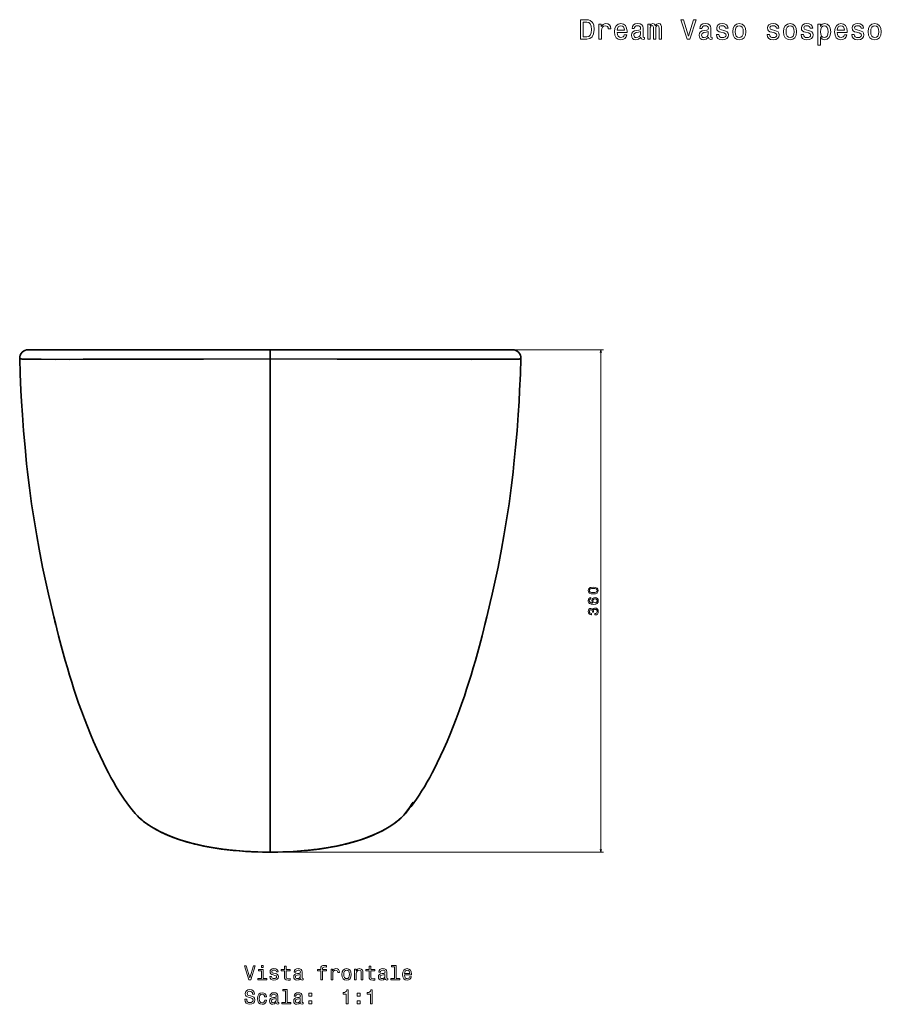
# Model space of a CAD drawing. Extents: x 415 to 1775, y 14 to 1499.
# Tile 3 of 4: x 415 to 1033, y 793 to 1499. Entities that reach past the tile are written whole.
import ezdxf

# ---------------------------------------------------------------- set-up
doc = ezdxf.new("R2010")
doc.units = 0

msp = doc.modelspace()

# ---------------------------------------------------------------- linework, layer by layer
at = {"color": 7, "lineweight": 35, "ltscale": 0.01572}
msp.add_line((420.75, 1262.63), (421.38, 1262.63), dxfattribs=at)
at = {"color": 7, "lineweight": 35}
for p, q in [((420.75, 1262.63), (594.5, 1262.63)), ((421.38, 1262.63), (504.5, 1262.63)), ((453.94, 1262.63), (427.91, 1262.63)), ((594.5, 1262.63), (454.99, 1262.63)), ((454.99, 1262.63), (594.5, 1262.63)), ((534.3, 1262.63), (498.04, 1262.63)), ((514.5, 1262.63), (594.5, 1262.63)), ((594.5, 1262.63), (571.16, 1262.63)), ((594.5, 1262.63), (617.85, 1262.63)), ((594.5, 1262.63), (734.01, 1262.63)), ((768.25, 1262.63), (594.5, 1262.63)), ((734.01, 1262.63), (594.5, 1262.63)), ((674.5, 1262.63), (594.5, 1262.63)), ((767.62, 1262.63), (684.5, 1262.63)), ((734.79, 1262.63), (767.19, 1262.63)), ((594.5, 902.45), (594.5, 1256.06)), ((594.5, 902.45), (594.5, 1256.06))]:
    msp.add_line(p, q, dxfattribs=at)
at = {"color": 7, "lineweight": 35, "ltscale": 0.003574}
msp.add_line((421.29, 1262.63), (421.14, 1262.63), dxfattribs=at)
at = {"color": 7, "lineweight": 35, "ltscale": 0.108002}
msp.add_line((426.6, 1262.63), (422.28, 1262.63), dxfattribs=at)
at = {"color": 7, "lineweight": 35, "ltscale": 0.011942}
msp.add_line((455.49, 1262.63), (455.01, 1262.63), dxfattribs=at)
at = {"color": 7, "lineweight": 35, "ltscale": 0.00066452}
msp.add_line((455.06, 1262.63), (455.04, 1262.63), dxfattribs=at)
at = {"color": 7, "lineweight": 35, "ltscale": 0.080956}
msp.add_line((474.27, 1262.63), (471.03, 1262.63), dxfattribs=at)
at = {"color": 7, "lineweight": 35, "ltscale": 0.124966}
for p, q in [((504.5, 1262.63), (509.5, 1262.63)), ((674.5, 1262.63), (679.5, 1262.63)), ((684.5, 1262.63), (679.5, 1262.63))]:
    msp.add_line(p, q, dxfattribs=at)
at = {"color": 7, "lineweight": 35, "ltscale": 0.124965}
msp.add_line((514.5, 1262.63), (509.5, 1262.63), dxfattribs=at)
at = {"color": 7, "lineweight": 35, "ltscale": 0.335799}
msp.add_line((553.9, 1262.63), (540.47, 1262.63), dxfattribs=at)
at = {"color": 7, "lineweight": 35, "ltscale": 0.164124}
msp.add_line((594.5, 1262.63), (594.5, 1256.06), dxfattribs=at)
msp.add_line((594.5, 1262.63), (594.5, 1256.06), dxfattribs=at)
at = {"color": 7, "lineweight": 35, "ltscale": 0.415776}
msp.add_line((628.39, 1262.63), (645.02, 1262.63), dxfattribs=at)
at = {"color": 7, "lineweight": 35, "ltscale": 0.236861}
msp.add_line((654.72, 1262.63), (664.19, 1262.63), dxfattribs=at)
at = {"color": 7, "lineweight": 35, "ltscale": 0.439972}
msp.add_line((673.42, 1262.63), (691.02, 1262.63), dxfattribs=at)
at = {"color": 7, "lineweight": 35, "ltscale": 0.188707}
msp.add_line((707.24, 1262.63), (714.79, 1262.63), dxfattribs=at)
at = {"color": 7, "lineweight": 35, "ltscale": 0.001175}
msp.add_line((733.99, 1262.63), (733.95, 1262.63), dxfattribs=at)
at = {"color": 7, "lineweight": 35, "ltscale": 0.000715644}
msp.add_line((733.97, 1262.63), (733.99, 1262.63), dxfattribs=at)
at = {"color": 7, "lineweight": 35, "ltscale": 0.015773}
msp.add_line((768.25, 1262.63), (767.62, 1262.63), dxfattribs=at)
at = {"color": 7, "lineweight": 13}
for p, q in [((769.62, 1262.63), (833.53, 1262.63)), ((831.53, 902.45), (831.53, 1262.63)), ((596.56, 902.45), (833.53, 902.45))]:
    msp.add_line(p, q, dxfattribs=at)
at = {"color": 7, "lineweight": 35, "ltscale": 0.001469}
msp.add_line((594.5, 902.45), (594.5, 902.39), dxfattribs=at)
msp.add_line((594.5, 902.45), (594.5, 902.39), dxfattribs=at)
at = {"color": 7, "lineweight": 13}
for points in [[(821.54, 1499.3), (816.88, 1499.3), (816.88, 1485.3), (821.54, 1485.3), (823.74, 1485.74), (825.37, 1487.1), (826.38, 1489.29), (826.74, 1492.3), (826.42, 1495.37), (826.02, 1496.58), (825.45, 1497.55), (823.82, 1498.86), (822.75, 1499.18)], [(821.4, 1497.63), (822.93, 1497.32), (823.98, 1496.4), (824.61, 1494.74), (824.81, 1492.3), (824.59, 1489.94), (823.96, 1488.29), (822.89, 1487.3), (821.4, 1486.97), (818.76, 1486.97), (818.76, 1497.63)], [(897.93, 1499.32), (894.42, 1487.4), (890.81, 1499.32), (888.9, 1499.32), (893.42, 1485.3), (895.43, 1485.3), (899.85, 1499.32)], [(830.19, 1485.3), (831.97, 1485.3), (831.97, 1491.49), (832.15, 1492.99), (832.7, 1494.06), (833.58, 1494.7), (834.77, 1494.92), (835.66, 1494.78), (836.33, 1494.38), (836.73, 1493.69), (836.87, 1492.76), (838.67, 1492.76), (838.42, 1494.4), (837.76, 1495.57), (836.65, 1496.27), (835.14, 1496.52), (834.11, 1496.36), (833.22, 1495.95), (832.43, 1495.27), (831.81, 1494.34), (831.81, 1496.13), (830.19, 1496.13)], [(843.23, 1490.2), (850.33, 1490.2), (850.35, 1491.03), (850.02, 1493.35), (849.14, 1495.08), (847.72, 1496.13), (845.85, 1496.52), (844.01, 1496.11), (842.6, 1494.98), (841.69, 1493.15), (841.37, 1490.73), (841.67, 1488.25), (842.58, 1486.43), (843.97, 1485.3), (845.79, 1484.92), (847.36, 1485.18), (848.65, 1485.87), (849.6, 1486.95), (850.15, 1488.41), (848.39, 1488.41), (848.03, 1487.6), (847.5, 1486.99), (846.01, 1486.51), (844.86, 1486.73), (843.99, 1487.44), (843.43, 1488.59), (843.23, 1490.14)], [(843.23, 1491.7), (843.45, 1493.09), (843.99, 1494.12), (844.82, 1494.74), (845.91, 1494.96), (846.98, 1494.74), (847.81, 1494.12), (848.31, 1493.09), (848.49, 1491.7)], [(860.25, 1486.71), (860.25, 1486.65), (860.35, 1485.97), (860.66, 1485.48), (861.93, 1485.1), (862.91, 1485.26), (862.91, 1486.63), (862.49, 1486.57), (861.93, 1486.83), (861.83, 1487.64), (861.83, 1493.25), (861.58, 1494.68), (860.88, 1495.69), (859.65, 1496.29), (857.91, 1496.52), (856.22, 1496.27), (854.97, 1495.59), (854.18, 1494.52), (853.92, 1493.11), (853.92, 1492.99), (855.51, 1492.99), (855.65, 1493.83), (856.1, 1494.44), (856.82, 1494.8), (857.85, 1494.94), (858.84, 1494.84), (859.55, 1494.54), (859.97, 1494.02), (860.11, 1493.29), (860.03, 1492.44), (859.71, 1492.02), (858.9, 1491.82), (857.39, 1491.65), (855.65, 1491.29), (854.42, 1490.65), (853.7, 1489.64), (853.47, 1488.14), (853.68, 1486.81), (854.3, 1485.82), (855.31, 1485.2), (856.7, 1484.98), (858.58, 1485.4)], [(860.05, 1489.09), (859.81, 1488.04), (859.16, 1487.24), (858.19, 1486.71), (857, 1486.53), (856.24, 1486.63), (855.69, 1486.95), (855.35, 1487.52), (855.25, 1488.31), (855.33, 1489.01), (855.65, 1489.52), (856.94, 1490.08), (858.58, 1490.32), (860.05, 1490.81)], [(865.25, 1485.3), (866.89, 1485.3), (866.89, 1492.54), (866.99, 1493.63), (867.29, 1494.42), (867.76, 1494.88), (868.36, 1495.06), (868.85, 1494.9), (869.17, 1494.5), (869.33, 1493.81), (869.39, 1492.91), (869.39, 1485.3), (870.92, 1485.3), (870.92, 1492.54), (871.02, 1493.61), (871.33, 1494.4), (871.81, 1494.88), (872.42, 1495.06), (872.9, 1494.9), (873.22, 1494.5), (873.42, 1492.91), (873.42, 1485.3), (875.06, 1485.3), (875.06, 1492.78), (874.96, 1494.34), (874.64, 1495.53), (873.99, 1496.25), (872.94, 1496.52), (871.71, 1496.11), (870.76, 1494.94), (870.02, 1496.09), (868.76, 1496.52), (867.61, 1496.11), (866.83, 1494.98), (866.83, 1496.13), (865.25, 1496.13)], [(908.83, 1486.71), (908.83, 1486.65), (908.93, 1485.97), (909.23, 1485.48), (910.5, 1485.1), (911.49, 1485.26), (911.49, 1486.63), (911.07, 1486.57), (910.5, 1486.83), (910.4, 1487.64), (910.4, 1493.25), (910.16, 1494.68), (909.45, 1495.69), (908.22, 1496.29), (906.49, 1496.52), (904.79, 1496.27), (903.54, 1495.59), (902.76, 1494.52), (902.49, 1493.11), (902.49, 1492.99), (904.09, 1492.99), (904.23, 1493.83), (904.67, 1494.44), (905.4, 1494.8), (906.43, 1494.94), (907.42, 1494.84), (908.12, 1494.54), (908.55, 1494.02), (908.69, 1493.29), (908.61, 1492.44), (908.28, 1492.02), (907.48, 1491.82), (905.96, 1491.65), (904.23, 1491.29), (903, 1490.65), (902.27, 1489.64), (902.05, 1488.14), (902.25, 1486.81), (902.88, 1485.82), (903.89, 1485.2), (905.28, 1484.98), (907.15, 1485.4)], [(908.63, 1489.09), (908.38, 1488.04), (907.74, 1487.24), (906.77, 1486.71), (905.58, 1486.53), (904.81, 1486.63), (904.27, 1486.95), (903.93, 1487.52), (903.83, 1488.31), (903.91, 1489.01), (904.23, 1489.52), (905.52, 1490.08), (907.15, 1490.32), (908.63, 1490.81)], [(919.84, 1491.61), (918.13, 1492.02), (916.86, 1492.48), (916.43, 1493.43), (916.55, 1494.1), (916.98, 1494.58), (917.66, 1494.88), (918.65, 1495), (919.6, 1494.88), (920.35, 1494.52), (920.83, 1493.97), (921.03, 1493.25), (922.77, 1493.25), (922.77, 1493.29), (922.46, 1494.6), (921.64, 1495.63), (920.35, 1496.27), (918.65, 1496.52), (916.94, 1496.27), (915.69, 1495.61), (914.9, 1494.62), (914.66, 1493.37), (914.84, 1492.16), (915.4, 1491.31), (916.33, 1490.71), (917.68, 1490.28), (919.66, 1489.8), (920.87, 1489.29), (921.19, 1488.89), (921.32, 1488.29), (921.13, 1487.54), (920.65, 1486.97), (919.86, 1486.61), (918.81, 1486.49), (917.7, 1486.61), (916.9, 1487.04), (916.35, 1487.72), (916.13, 1488.67), (914.42, 1488.67), (914.7, 1487.06), (915.53, 1485.89), (916.84, 1485.18), (918.65, 1484.92), (920.55, 1485.18), (921.94, 1485.89), (922.79, 1487.02), (923.09, 1488.49), (922.87, 1489.76), (922.24, 1490.63), (921.21, 1491.19)], [(926.16, 1490.71), (926.48, 1488.25), (927.41, 1486.43), (928.88, 1485.3), (930.86, 1484.92), (932.81, 1485.3), (934.29, 1486.41), (935.21, 1488.23), (935.56, 1490.71), (935.21, 1493.17), (934.29, 1495), (932.81, 1496.11), (930.86, 1496.52), (928.88, 1496.11), (927.41, 1494.98), (926.48, 1493.17)], [(927.97, 1490.73), (928.15, 1492.54), (928.72, 1493.85), (929.63, 1494.66), (930.86, 1494.94), (932.07, 1494.66), (932.98, 1493.87), (933.54, 1492.54), (933.74, 1490.73), (933.54, 1488.89), (932.98, 1487.56), (932.07, 1486.75), (930.86, 1486.49), (929.63, 1486.75), (928.72, 1487.56), (928.15, 1488.89)], [(956.27, 1491.61), (954.56, 1492.02), (953.29, 1492.48), (952.87, 1493.43), (952.99, 1494.1), (953.41, 1494.58), (954.1, 1494.88), (955.08, 1495), (956.03, 1494.88), (956.78, 1494.52), (957.26, 1493.97), (957.46, 1493.25), (959.2, 1493.25), (959.2, 1493.29), (958.9, 1494.6), (958.07, 1495.63), (956.78, 1496.27), (955.08, 1496.52), (953.37, 1496.27), (952.12, 1495.61), (951.33, 1494.62), (951.09, 1493.37), (951.27, 1492.16), (951.84, 1491.31), (952.76, 1490.71), (954.12, 1490.28), (956.09, 1489.8), (957.3, 1489.29), (957.63, 1488.89), (957.75, 1488.29), (957.57, 1487.54), (957.08, 1486.97), (956.29, 1486.61), (955.25, 1486.49), (954.14, 1486.61), (953.33, 1487.04), (952.78, 1487.72), (952.56, 1488.67), (950.85, 1488.67), (951.13, 1487.06), (951.96, 1485.89), (953.27, 1485.18), (955.08, 1484.92), (956.98, 1485.18), (958.37, 1485.89), (959.22, 1487.02), (959.52, 1488.49), (959.3, 1489.76), (958.68, 1490.63), (957.65, 1491.19)], [(962.59, 1490.71), (962.91, 1488.25), (963.84, 1486.43), (965.31, 1485.3), (967.29, 1484.92), (969.25, 1485.3), (970.72, 1486.41), (971.65, 1488.23), (971.99, 1490.71), (971.65, 1493.17), (970.72, 1495), (969.25, 1496.11), (967.29, 1496.52), (965.31, 1496.11), (963.84, 1494.98), (962.91, 1493.17)], [(964.4, 1490.73), (964.59, 1492.54), (965.15, 1493.85), (966.06, 1494.66), (967.29, 1494.94), (968.5, 1494.66), (969.41, 1493.87), (969.97, 1492.54), (970.17, 1490.73), (969.97, 1488.89), (969.41, 1487.56), (968.5, 1486.75), (967.29, 1486.49), (966.06, 1486.75), (965.15, 1487.56), (964.59, 1488.89)], [(980.56, 1491.61), (978.85, 1492.02), (977.58, 1492.48), (977.15, 1493.43), (977.27, 1494.1), (977.7, 1494.58), (978.38, 1494.88), (979.37, 1495), (980.32, 1494.88), (981.07, 1494.52), (981.55, 1493.97), (981.75, 1493.25), (983.49, 1493.25), (983.49, 1493.29), (983.19, 1494.6), (982.36, 1495.63), (981.07, 1496.27), (979.37, 1496.52), (977.66, 1496.27), (976.41, 1495.61), (975.62, 1494.62), (975.38, 1493.37), (975.56, 1492.16), (976.12, 1491.31), (977.05, 1490.71), (978.4, 1490.28), (980.38, 1489.8), (981.59, 1489.29), (981.91, 1488.89), (982.04, 1488.29), (981.85, 1487.54), (981.37, 1486.97), (980.58, 1486.61), (979.53, 1486.49), (978.42, 1486.61), (977.62, 1487.04), (977.07, 1487.72), (976.85, 1488.67), (975.14, 1488.67), (975.42, 1487.06), (976.25, 1485.89), (977.56, 1485.18), (979.37, 1484.92), (981.27, 1485.18), (982.66, 1485.89), (983.51, 1487.02), (983.81, 1488.49), (983.59, 1489.76), (982.96, 1490.63), (981.93, 1491.19)], [(989.08, 1494.46), (989.08, 1496.13), (987.3, 1496.13), (987.3, 1481.1), (989.08, 1481.1), (989.08, 1486.95), (989.7, 1486.01), (990.41, 1485.38), (992.18, 1484.92), (993.88, 1485.3), (995.21, 1486.45), (996.08, 1488.27), (996.4, 1490.73), (996.08, 1493.17), (995.21, 1494.98), (993.88, 1496.11), (992.18, 1496.52), (991.21, 1496.4), (990.39, 1496.01), (989.68, 1495.37)], [(991.88, 1486.51), (990.69, 1486.77), (989.82, 1487.58), (989.28, 1488.89), (989.1, 1490.73), (989.28, 1492.54), (989.82, 1493.85), (990.69, 1494.64), (991.88, 1494.92), (992.97, 1494.64), (993.84, 1493.83), (994.38, 1492.52), (994.58, 1490.73), (994.38, 1488.91), (993.84, 1487.58), (992.97, 1486.77)], [(1001.1, 1490.2), (1008.2, 1490.2), (1008.22, 1491.03), (1007.9, 1493.35), (1007.01, 1495.08), (1005.6, 1496.13), (1003.72, 1496.52), (1001.89, 1496.11), (1000.47, 1494.98), (999.57, 1493.15), (999.24, 1490.73), (999.55, 1488.25), (1000.45, 1486.43), (1001.85, 1485.3), (1003.66, 1484.92), (1005.23, 1485.18), (1006.53, 1485.87), (1007.47, 1486.95), (1008.02, 1488.41), (1006.26, 1488.41), (1005.9, 1487.6), (1005.38, 1486.99), (1003.88, 1486.51), (1002.73, 1486.73), (1001.87, 1487.44), (1001.3, 1488.59), (1001.1, 1490.14)], [(1001.1, 1491.7), (1001.32, 1493.09), (1001.87, 1494.12), (1002.69, 1494.74), (1003.78, 1494.96), (1004.85, 1494.74), (1005.68, 1494.12), (1006.18, 1493.09), (1006.36, 1491.7)], [(1017, 1491.61), (1015.28, 1492.02), (1014.01, 1492.48), (1013.59, 1493.43), (1013.71, 1494.1), (1014.13, 1494.58), (1014.82, 1494.88), (1015.8, 1495), (1016.75, 1494.88), (1017.5, 1494.52), (1017.98, 1493.97), (1018.19, 1493.25), (1019.92, 1493.25), (1019.92, 1493.29), (1019.62, 1494.6), (1018.79, 1495.63), (1017.5, 1496.27), (1015.8, 1496.52), (1014.09, 1496.27), (1012.84, 1495.61), (1012.05, 1494.62), (1011.81, 1493.37), (1011.99, 1492.16), (1012.56, 1491.31), (1013.49, 1490.71), (1014.84, 1490.28), (1016.81, 1489.8), (1018.02, 1489.29), (1018.35, 1488.89), (1018.47, 1488.29), (1018.29, 1487.54), (1017.8, 1486.97), (1017.02, 1486.61), (1015.97, 1486.49), (1014.86, 1486.61), (1014.05, 1487.04), (1013.51, 1487.72), (1013.28, 1488.67), (1011.57, 1488.67), (1011.85, 1487.06), (1012.68, 1485.89), (1013.99, 1485.18), (1015.8, 1484.92), (1017.7, 1485.18), (1019.09, 1485.89), (1019.94, 1487.02), (1020.24, 1488.49), (1020.02, 1489.76), (1019.4, 1490.63), (1018.37, 1491.19)], [(1023.31, 1490.71), (1023.63, 1488.25), (1024.56, 1486.43), (1026.03, 1485.3), (1028.01, 1484.92), (1029.97, 1485.3), (1031.44, 1486.41), (1032.37, 1488.23), (1032.71, 1490.71), (1032.37, 1493.17), (1031.44, 1495), (1029.97, 1496.11), (1028.01, 1496.52), (1026.03, 1496.11), (1024.56, 1494.98), (1023.63, 1493.17)], [(1025.12, 1490.73), (1025.31, 1492.54), (1025.87, 1493.85), (1026.78, 1494.66), (1028.01, 1494.94), (1029.22, 1494.66), (1030.13, 1493.87), (1030.69, 1492.54), (1030.89, 1490.73), (1030.69, 1488.89), (1030.13, 1487.56), (1029.22, 1486.75), (1028.01, 1486.49), (1026.78, 1486.75), (1025.87, 1487.56), (1025.31, 1488.89)], [(826.12, 1087.58), (827.7, 1087.73), (828.83, 1088.21), (829.51, 1088.96), (829.74, 1090.01), (829.51, 1091.05), (828.83, 1091.81), (827.7, 1092.27), (826.12, 1092.43), (824.54, 1092.27), (823.92, 1092.08), (823.4, 1091.81), (822.72, 1091.05), (822.48, 1090.01), (822.72, 1088.96), (823.41, 1088.21), (824.54, 1087.73)], [(826.12, 1088.55), (824.9, 1088.63), (824.02, 1088.88), (823.5, 1089.34), (823.32, 1090.01), (823.5, 1090.68), (824.02, 1091.13), (824.9, 1091.38), (826.12, 1091.46), (827.35, 1091.38), (828.22, 1091.13), (828.74, 1090.68), (828.91, 1090.01), (828.74, 1089.34), (828.22, 1088.88), (827.35, 1088.63)], [(824.42, 1084.96), (823.6, 1084.77), (823, 1084.33), (822.62, 1083.64), (822.48, 1082.75), (822.56, 1082.16), (822.75, 1081.64), (823.06, 1081.19), (823.5, 1080.81), (824.06, 1080.5), (824.73, 1080.28), (825.53, 1080.14), (826.43, 1080.1), (827.86, 1080.26), (828.9, 1080.76), (829.52, 1081.55), (829.74, 1082.64), (829.56, 1083.62), (829.08, 1084.37), (828.33, 1084.85), (827.39, 1085.02), (826.43, 1084.85), (825.69, 1084.39), (825.23, 1083.67), (825.07, 1082.78), (825.27, 1081.82), (825.84, 1081.11), (824.73, 1081.26), (823.94, 1081.58), (823.46, 1082.08), (823.3, 1082.76), (823.38, 1083.27), (823.59, 1083.65), (823.95, 1083.9), (824.42, 1084.03)], [(827.4, 1084.04), (828.03, 1083.93), (828.52, 1083.65), (828.84, 1083.2), (828.94, 1082.63), (828.84, 1082.04), (828.53, 1081.58), (828.04, 1081.29), (827.41, 1081.2), (826.78, 1081.3), (826.31, 1081.58), (826, 1082.05), (825.89, 1082.67), (826, 1083.22), (826.3, 1083.65), (826.77, 1083.93)], [(827.34, 1072.53), (827.41, 1072.53), (828.38, 1072.69), (829.1, 1073.16), (829.57, 1073.91), (829.74, 1074.9), (829.57, 1075.95), (829.12, 1076.73), (828.42, 1077.24), (827.51, 1077.42), (826.91, 1077.34), (826.43, 1077.12), (826.06, 1076.75), (825.78, 1076.27), (825.24, 1076.92), (824.37, 1077.16), (823.58, 1077), (822.99, 1076.57), (822.62, 1075.87), (822.48, 1074.9), (822.65, 1073.99), (823.09, 1073.29), (823.8, 1072.84), (824.73, 1072.69), (824.8, 1072.69), (824.8, 1073.59), (824.16, 1073.67), (823.69, 1073.93), (823.41, 1074.35), (823.31, 1074.95), (823.39, 1075.47), (823.6, 1075.85), (823.95, 1076.09), (824.41, 1076.18), (824.91, 1076.09), (825.24, 1075.84), (825.44, 1075.42), (825.5, 1074.85), (825.49, 1074.45), (826.29, 1074.45), (826.27, 1074.95), (826.36, 1075.58), (826.6, 1076.06), (826.99, 1076.34), (827.51, 1076.44), (828.09, 1076.33), (828.53, 1076.04), (828.8, 1075.57), (828.89, 1074.96), (828.79, 1074.32), (828.49, 1073.86), (828, 1073.57), (827.34, 1073.45)], [(582.33, 820.87), (579.83, 812.35), (577.25, 820.87), (575.88, 820.87), (579.1, 810.85), (580.55, 810.85), (583.7, 820.87)], [(589.44, 821.2), (588.1, 821.2), (588.1, 819.76), (589.44, 819.76)], [(604.57, 817.25), (604.57, 813.37), (604.65, 812.12), (605.06, 811.25), (605.86, 810.75), (607.23, 810.58), (608.73, 810.65), (608.73, 811.74), (607.64, 811.66), (606.64, 811.77), (606.11, 812.13), (605.88, 812.74), (605.83, 813.59), (605.83, 817.25), (608.73, 817.25), (608.73, 818.33), (605.83, 818.33), (605.83, 820.59), (604.57, 820.59), (604.57, 818.33), (602.38, 818.33), (602.38, 817.25)], [(630.65, 817.25), (630.65, 810.85), (631.91, 810.85), (631.91, 817.25), (634.8, 817.25), (634.8, 818.33), (631.91, 818.33), (631.91, 818.8), (632.02, 819.38), (632.35, 819.77), (632.91, 820), (633.72, 820.09), (634.8, 820.03), (634.8, 821.12), (633.43, 821.2), (632.19, 821.07), (631.32, 820.68), (630.81, 820), (630.65, 819.04), (630.65, 818.33), (628.33, 818.33), (628.33, 817.25)], [(665.29, 817.25), (665.29, 813.37), (665.37, 812.12), (665.78, 811.25), (666.58, 810.75), (667.95, 810.58), (669.45, 810.65), (669.45, 811.74), (668.36, 811.66), (667.36, 811.77), (666.83, 812.13), (666.6, 812.74), (666.55, 813.59), (666.55, 817.25), (669.45, 817.25), (669.45, 818.33), (666.55, 818.33), (666.55, 820.59), (665.29, 820.59), (665.29, 818.33), (663.1, 818.33), (663.1, 817.25)], [(683.46, 820.13), (683.46, 811.92), (680.85, 811.92), (680.85, 810.85), (687.32, 810.85), (687.32, 811.92), (684.72, 811.92), (684.72, 821.2), (681.47, 821.2), (681.47, 820.13)], [(589.39, 811.92), (589.39, 818.33), (586.14, 818.33), (586.14, 817.25), (588.12, 817.25), (588.12, 811.92), (585.53, 811.92), (585.53, 810.85), (592.02, 810.85), (592.02, 811.92)], [(597.98, 815.36), (596.76, 815.65), (595.85, 815.98), (595.55, 816.66), (595.63, 817.13), (595.93, 817.48), (596.42, 817.7), (597.13, 817.78), (597.81, 817.7), (598.34, 817.44), (598.69, 817.05), (598.83, 816.53), (600.07, 816.53), (600.07, 816.56), (599.85, 817.49), (599.26, 818.23), (598.34, 818.69), (597.13, 818.86), (595.91, 818.69), (595.01, 818.21), (594.45, 817.51), (594.28, 816.61), (594.41, 815.75), (594.81, 815.14), (595.47, 814.71), (596.44, 814.41), (597.85, 814.06), (598.72, 813.7), (598.95, 813.42), (599.03, 812.98), (598.9, 812.45), (598.56, 812.05), (598, 811.79), (597.25, 811.7), (596.45, 811.79), (595.88, 812.09), (595.49, 812.58), (595.33, 813.26), (594.1, 813.26), (594.31, 812.1), (594.9, 811.27), (595.83, 810.76), (597.13, 810.58), (598.49, 810.76), (599.48, 811.27), (600.08, 812.08), (600.3, 813.13), (600.14, 814.04), (599.7, 814.65), (598.96, 815.06)], [(616.14, 811.86), (616.14, 811.82), (616.21, 811.33), (616.42, 810.98), (617.33, 810.71), (618.04, 810.82), (618.04, 811.8), (617.74, 811.76), (617.33, 811.95), (617.26, 812.52), (617.26, 816.53), (617.09, 817.55), (616.58, 818.27), (615.7, 818.7), (614.46, 818.86), (613.25, 818.69), (612.36, 818.2), (611.8, 817.44), (611.61, 816.43), (611.61, 816.34), (612.75, 816.34), (612.85, 816.95), (613.17, 817.38), (613.69, 817.64), (614.42, 817.74), (615.13, 817.67), (615.63, 817.45), (615.93, 817.08), (616.04, 816.56), (615.98, 815.95), (615.75, 815.65), (615.17, 815.5), (614.09, 815.39), (612.85, 815.13), (611.97, 814.67), (611.45, 813.95), (611.29, 812.88), (611.44, 811.93), (611.89, 811.23), (612.61, 810.78), (613.6, 810.62), (614.94, 810.92)], [(615.99, 813.56), (615.82, 812.81), (615.36, 812.23), (614.67, 811.86), (613.82, 811.73), (613.27, 811.8), (612.88, 812.03), (612.64, 812.44), (612.56, 813), (612.62, 813.5), (612.85, 813.86), (613.77, 814.27), (614.94, 814.44), (615.99, 814.78)], [(638.04, 810.85), (639.31, 810.85), (639.31, 815.27), (639.44, 816.34), (639.83, 817.1), (640.46, 817.57), (641.31, 817.72), (641.94, 817.62), (642.42, 817.33), (642.71, 816.84), (642.81, 816.18), (644.09, 816.18), (643.92, 817.35), (643.44, 818.18), (642.65, 818.69), (641.57, 818.86), (640.83, 818.75), (640.2, 818.46), (639.64, 817.97), (639.19, 817.31), (639.19, 818.59), (638.04, 818.59)], [(645.86, 814.71), (646.09, 812.95), (646.76, 811.66), (647.81, 810.85), (649.22, 810.58), (650.62, 810.85), (651.67, 811.64), (652.33, 812.94), (652.58, 814.71), (652.33, 816.47), (651.67, 817.78), (650.62, 818.57), (649.22, 818.86), (647.81, 818.57), (646.76, 817.77), (646.09, 816.47)], [(647.16, 814.73), (647.29, 816.02), (647.69, 816.96), (648.34, 817.54), (649.22, 817.74), (650.08, 817.54), (650.73, 816.97), (651.14, 816.02), (651.28, 814.73), (651.14, 813.42), (650.73, 812.46), (650.08, 811.89), (649.22, 811.7), (648.34, 811.89), (647.69, 812.46), (647.29, 813.42)], [(654.91, 810.85), (656.18, 810.85), (656.18, 815.32), (656.31, 816.34), (656.73, 817.09), (657.38, 817.55), (658.24, 817.72), (658.93, 817.58), (659.36, 817.19), (659.58, 816.54), (659.65, 815.68), (659.65, 810.85), (660.92, 810.85), (660.92, 815.94), (660.86, 816.96), (660.6, 817.81), (659.75, 818.59), (658.43, 818.86), (657.69, 818.76), (657.07, 818.49), (656.54, 818.03), (656.12, 817.41), (656.12, 818.59), (654.91, 818.59)], [(676.86, 811.86), (676.86, 811.82), (676.93, 811.33), (677.15, 810.98), (678.05, 810.71), (678.76, 810.82), (678.76, 811.8), (678.46, 811.76), (678.05, 811.95), (677.98, 812.52), (677.98, 816.53), (677.81, 817.55), (677.3, 818.27), (676.42, 818.7), (675.19, 818.86), (673.98, 818.69), (673.08, 818.2), (672.52, 817.44), (672.33, 816.43), (672.33, 816.34), (673.47, 816.34), (673.57, 816.95), (673.89, 817.38), (674.41, 817.64), (675.14, 817.74), (675.85, 817.67), (676.35, 817.45), (676.66, 817.08), (676.76, 816.56), (676.7, 815.95), (676.47, 815.65), (675.89, 815.5), (674.81, 815.39), (673.57, 815.13), (672.69, 814.67), (672.17, 813.95), (672.02, 812.88), (672.16, 811.93), (672.61, 811.23), (673.33, 810.78), (674.32, 810.62), (675.66, 810.92)], [(676.71, 813.56), (676.54, 812.81), (676.08, 812.23), (675.39, 811.86), (674.54, 811.73), (673.99, 811.8), (673.6, 812.03), (673.36, 812.44), (673.28, 813), (673.34, 813.5), (673.57, 813.86), (674.49, 814.27), (675.66, 814.44), (676.71, 814.78)], [(690.72, 814.35), (695.79, 814.35), (695.81, 814.94), (695.57, 816.6), (694.94, 817.84), (693.93, 818.59), (692.59, 818.86), (691.28, 818.57), (690.27, 817.77), (689.62, 816.46), (689.39, 814.73), (689.61, 812.95), (690.26, 811.66), (691.25, 810.85), (692.55, 810.58), (693.67, 810.76), (694.59, 811.25), (695.27, 812.03), (695.66, 813.07), (694.41, 813.07), (694.15, 812.49), (693.77, 812.06), (692.71, 811.72), (691.89, 811.87), (691.27, 812.38), (690.86, 813.2), (690.72, 814.31)], [(690.72, 815.42), (690.88, 816.41), (691.27, 817.15), (691.86, 817.59), (692.64, 817.75), (693.4, 817.59), (693.99, 817.15), (694.35, 816.41), (694.48, 815.42)], [(577.55, 796.87), (576.24, 796.87), (576.53, 795.35), (577.25, 794.22), (578.36, 793.55), (579.85, 793.3), (581.34, 793.53), (582.45, 794.16), (583.15, 795.16), (583.41, 796.47), (583.2, 797.65), (582.59, 798.42), (581.61, 798.92), (580.3, 799.29), (579.18, 799.57), (578.44, 799.89), (578.02, 800.35), (577.89, 801.07), (578.02, 801.72), (578.4, 802.21), (578.98, 802.54), (579.77, 802.65), (580.57, 802.51), (581.21, 802.12), (581.63, 801.47), (581.83, 800.59), (583.14, 800.59), (583.14, 800.62), (582.91, 801.97), (582.23, 802.98), (581.17, 803.62), (579.72, 803.83), (578.43, 803.62), (577.42, 803.01), (576.77, 802.08), (576.54, 800.87), (576.73, 799.78), (577.27, 799.05), (578.14, 798.56), (579.32, 798.18), (580.49, 797.85), (581.37, 797.54), (581.9, 797.08), (582.09, 796.33), (581.91, 795.56), (581.47, 794.99), (580.79, 794.63), (579.91, 794.51), (578.93, 794.67), (578.18, 795.13), (577.71, 795.88)], [(590.44, 798.75), (591.7, 798.75), (591.44, 799.9), (590.82, 800.81), (589.85, 801.37), (588.6, 801.59), (587.22, 801.3), (586.17, 800.49), (585.5, 799.18), (585.27, 797.42), (585.49, 795.68), (586.14, 794.38), (587.16, 793.57), (588.56, 793.3), (589.8, 793.52), (590.76, 794.12), (591.42, 795.07), (591.71, 796.34), (590.5, 796.34), (590.29, 795.53), (589.88, 794.93), (589.31, 794.55), (588.6, 794.44), (587.72, 794.63), (587.09, 795.2), (586.7, 796.14), (586.57, 797.46), (586.7, 798.76), (587.1, 799.7), (587.75, 800.27), (588.6, 800.48), (589.35, 800.35), (589.91, 800.01), (590.29, 799.47)], [(598.79, 794.58), (598.79, 794.54), (598.86, 794.05), (599.08, 793.7), (599.98, 793.43), (600.69, 793.55), (600.69, 794.53), (600.39, 794.48), (599.98, 794.67), (599.91, 795.25), (599.91, 799.25), (599.74, 800.27), (599.23, 800.99), (598.36, 801.43), (597.12, 801.59), (595.91, 801.41), (595.01, 800.92), (594.45, 800.16), (594.26, 799.15), (594.26, 799.06), (595.4, 799.06), (595.5, 799.67), (595.82, 800.1), (596.34, 800.36), (597.07, 800.46), (597.78, 800.39), (598.28, 800.17), (598.59, 799.8), (598.69, 799.28), (598.63, 798.67), (598.4, 798.37), (597.82, 798.23), (596.74, 798.11), (595.5, 797.85), (594.62, 797.39), (594.1, 796.67), (593.95, 795.61), (594.09, 794.65), (594.54, 793.95), (595.26, 793.5), (596.25, 793.34), (597.59, 793.65)], [(605.39, 802.85), (605.39, 794.64), (602.78, 794.64), (602.78, 793.57), (609.25, 793.57), (609.25, 794.64), (606.66, 794.64), (606.66, 803.92), (603.4, 803.92), (603.4, 802.85)], [(616.14, 794.58), (616.14, 794.54), (616.21, 794.05), (616.42, 793.7), (617.33, 793.43), (618.04, 793.55), (618.04, 794.53), (617.74, 794.48), (617.33, 794.67), (617.26, 795.25), (617.26, 799.25), (617.09, 800.27), (616.58, 800.99), (615.7, 801.43), (614.46, 801.59), (613.25, 801.41), (612.36, 800.92), (611.8, 800.16), (611.61, 799.15), (611.61, 799.06), (612.75, 799.06), (612.85, 799.67), (613.17, 800.1), (613.69, 800.36), (614.42, 800.46), (615.13, 800.39), (615.63, 800.17), (615.93, 799.8), (616.04, 799.28), (615.98, 798.67), (615.75, 798.37), (615.17, 798.23), (614.09, 798.11), (612.85, 797.85), (611.97, 797.39), (611.45, 796.67), (611.29, 795.61), (611.44, 794.65), (611.89, 793.95), (612.61, 793.5), (613.6, 793.34), (614.94, 793.65)], [(622.2, 799.16), (624.19, 799.16), (624.19, 801.31), (622.2, 801.31)], [(648.96, 793.57), (650.27, 793.57), (650.27, 803.65), (649.29, 803.65), (649.03, 802.77), (648.51, 802.18), (647.72, 801.83), (646.63, 801.72), (646.63, 800.69), (648.96, 800.69)], [(656.9, 799.16), (658.89, 799.16), (658.89, 801.31), (656.9, 801.31)], [(666.31, 793.57), (667.62, 793.57), (667.62, 803.65), (666.64, 803.65), (666.38, 802.77), (665.86, 802.18), (665.07, 801.83), (663.98, 801.72), (663.98, 800.69), (666.31, 800.69)], [(598.64, 796.28), (598.47, 795.53), (598.01, 794.96), (597.32, 794.58), (596.47, 794.45), (595.92, 794.53), (595.53, 794.76), (595.29, 795.16), (595.21, 795.72), (595.27, 796.23), (595.5, 796.59), (596.42, 796.99), (597.59, 797.16), (598.64, 797.51)], [(615.99, 796.28), (615.82, 795.53), (615.36, 794.96), (614.67, 794.58), (613.82, 794.45), (613.27, 794.53), (612.88, 794.76), (612.64, 795.16), (612.56, 795.72), (612.62, 796.23), (612.85, 796.59), (613.77, 796.99), (614.94, 797.16), (615.99, 797.51)], [(622.2, 793.57), (624.19, 793.57), (624.19, 795.72), (622.2, 795.72)], [(656.9, 793.57), (658.89, 793.57), (658.89, 795.72), (656.9, 795.72)]]:
    msp.add_lwpolyline(points, close=True, dxfattribs=at)
for points in [[(832.05, 1260.7), (831.53, 1262.63), (831.02, 1260.7)], [(831.02, 904.39), (831.53, 902.45), (832.05, 904.39)]]:
    msp.add_lwpolyline(points, dxfattribs=at)
at = {"color": 7, "lineweight": 35}
for points in [[(415.08, 1256.29), (414.78, 1256.44), (414.76, 1256.45), (414.75, 1256.45), (414.75, 1256.45), (414.75, 1256.45)], [(414.75, 1256.45), (415.14, 1245.3), (415.67, 1233.49), (416.11, 1225.44), (416.71, 1216), (417.57, 1204.46), (418.58, 1192.77), (419.75, 1180.93), (420.38, 1175.03), (421.06, 1169.11), (421.75, 1163.53), (422.49, 1157.94), (423.3, 1152.21), (424.15, 1146.47), (425.04, 1140.67), (425.98, 1134.85), (426.95, 1129.11), (428.65, 1119.66), (429.88, 1113.18), (431.17, 1106.68), (432.51, 1100.2), (433.89, 1093.78), (435.31, 1087.47), (436.73, 1081.36), (439.21, 1071.15), (440.61, 1065.55), (440.67, 1065.35), (440.67, 1065.35), (440.66, 1065.37), (440.07, 1067.77), (440.07, 1067.78), (440.11, 1067.61), (442.62, 1057.48), (444.51, 1050.26), (445.95, 1044.98), (447.42, 1039.73), (448.93, 1034.53), (450.48, 1029.38), (452.06, 1024.28), (453.68, 1019.24), (455.34, 1014.26), (457.03, 1009.34), (459.06, 1003.66), (461.14, 998.06), (463.28, 992.54), (465.46, 987.12), (467.7, 981.78), (470, 976.54), (472.35, 971.4), (474.75, 966.39), (476.54, 962.82), (478.36, 959.35), (480.18, 956), (481.98, 952.81), (484.01, 949.36), (485.96, 946.2), (487.86, 943.24), (489.73, 940.46), (491.57, 937.84), (493.51, 935.21), (495.53, 932.65), (497.62, 930.21), (498.7, 929.01), (499.81, 927.85)], [(594.5, 1256.06), (546.52, 1256.01), (493.43, 1255.87), (450.26, 1255.78), (430.18, 1255.8), (421.14, 1255.85), (418.01, 1255.9), (416.89, 1255.94), (415.81, 1256.02), (415.38, 1256.11), (415.3, 1256.17), (415.2, 1256.23), (414.84, 1256.41), (414.75, 1256.45)], [(594.5, 1256.06), (541.59, 1256), (483.34, 1255.84), (460.34, 1255.79), (440.72, 1255.78), (427.57, 1255.81), (421.03, 1255.85), (418.62, 1255.89), (416.44, 1255.97), (415.8, 1256.02), (415.48, 1256.08), (415.31, 1256.15), (415.3, 1256.17)], [(594.5, 1256.06), (642.48, 1256.01), (695.57, 1255.87), (738.74, 1255.78), (758.82, 1255.8), (767.86, 1255.85), (770.99, 1255.9), (772.11, 1255.94), (773.19, 1256.02), (773.62, 1256.11), (773.7, 1256.17), (773.8, 1256.23), (774.16, 1256.41), (774.25, 1256.45)], [(594.5, 1256.06), (689.54, 1255.88), (730.91, 1255.79), (757.48, 1255.79), (766.12, 1255.83), (769.74, 1255.87), (772.18, 1255.95), (773.14, 1256.01), (773.42, 1256.05), (773.58, 1256.09), (773.66, 1256.13), (773.71, 1256.18), (773.83, 1256.24), (774.08, 1256.37), (774.23, 1256.44), (774.25, 1256.45), (774.25, 1256.45)], [(774.25, 1256.45), (773.86, 1245.3), (773.33, 1233.49), (772.89, 1225.44), (772.29, 1216), (771.43, 1204.46), (770.42, 1192.77), (769.25, 1180.93), (768.62, 1175.03), (767.94, 1169.11), (767.25, 1163.53), (766.51, 1157.94), (765.7, 1152.21), (764.85, 1146.47), (763.96, 1140.67), (763.02, 1134.85), (762.05, 1129.11), (760.35, 1119.66), (759.12, 1113.18), (757.83, 1106.68), (756.49, 1100.2), (755.11, 1093.78), (753.69, 1087.47), (752.27, 1081.36), (749.79, 1071.15), (748.39, 1065.55), (748.33, 1065.35), (748.33, 1065.35), (748.34, 1065.37), (748.93, 1067.77), (748.93, 1067.78), (748.89, 1067.61), (746.38, 1057.48), (744.49, 1050.26), (743.05, 1044.98), (741.58, 1039.73), (740.07, 1034.53), (738.52, 1029.38), (736.94, 1024.28), (735.32, 1019.24), (733.66, 1014.26), (731.97, 1009.34), (729.94, 1003.66), (727.86, 998.06), (725.72, 992.54), (723.54, 987.12), (721.3, 981.78), (719, 976.54), (716.65, 971.4), (714.25, 966.39), (712.46, 962.82), (710.64, 959.35), (708.82, 956), (707.02, 952.81), (704.99, 949.36), (703.04, 946.2), (701.14, 943.24), (699.27, 940.46), (697.43, 937.84), (695.49, 935.21), (693.47, 932.65), (691.38, 930.21), (690.3, 929.01), (689.19, 927.85)], [(594.5, 902.45), (599.99, 902.5), (605.48, 902.66), (610.96, 902.92), (616.42, 903.3), (621.62, 903.76), (626.67, 904.33), (631.48, 904.97), (636.01, 905.68), (640.48, 906.48), (644.55, 907.32), (648.55, 908.24), (652.36, 909.21), (655.82, 910.2), (659.2, 911.26), (662.51, 912.4), (665.5, 913.53), (668.41, 914.73), (671.07, 915.92), (673.65, 917.17), (676.15, 918.47), (678.55, 919.83), (680.87, 921.25), (683.08, 922.73), (685.11, 924.22), (686.92, 925.71), (688.45, 927.11), (689.36, 928.02), (690.21, 928.93), (691.76, 930.75), (693.23, 932.66), (694.68, 934.71), (695.85, 936.51), (696.96, 938.34)], [(696.96, 938.34), (695.67, 936.22), (694.28, 934.13), (693.55, 933.09), (692.53, 931.72), (691.43, 930.34), (690.21, 928.93), (689.04, 927.7), (687.76, 926.46), (686.8, 925.6), (685.81, 924.77), (684.63, 923.85), (683.42, 922.96), (682.01, 921.99), (680.56, 921.05), (678.93, 920.05), (677.25, 919.08), (674.84, 917.77), (672.34, 916.52), (669.74, 915.31), (667.77, 914.45), (665.74, 913.63), (663.67, 912.83), (661.55, 912.06), (659.32, 911.3), (657.04, 910.57), (653.38, 909.49), (649.63, 908.5), (647.05, 907.88), (644.24, 907.25), (641.4, 906.66), (638.44, 906.1), (635.44, 905.58), (632.32, 905.09), (629.17, 904.65), (625.79, 904.22), (622.38, 903.84), (618.79, 903.5), (615.17, 903.2), (611.37, 902.95), (607.55, 902.75), (603.57, 902.59), (599.58, 902.5), (594.5, 902.45)], [(594.5, 902.45), (589.01, 902.5), (583.52, 902.66), (578.04, 902.92), (572.58, 903.3), (567.38, 903.76), (562.33, 904.33), (557.52, 904.97), (552.99, 905.68), (548.52, 906.48), (544.45, 907.32), (540.45, 908.24), (536.64, 909.21), (533.18, 910.2), (529.8, 911.26), (526.49, 912.4), (523.5, 913.53), (520.59, 914.73), (517.93, 915.92), (515.35, 917.17), (512.85, 918.47), (510.45, 919.83), (508.13, 921.25), (505.92, 922.73), (503.89, 924.22), (502.08, 925.71), (500.55, 927.11), (499.16, 928.53)], [(499.16, 928.53), (500.62, 927.04), (502.24, 925.56), (503.28, 924.71), (504.33, 923.88), (505.63, 922.93), (506.96, 922.01), (508.5, 921.01), (510.08, 920.04), (511.81, 919.05), (513.58, 918.08), (516.05, 916.82), (518.6, 915.61), (521.24, 914.45), (523.26, 913.62), (525.33, 912.83), (527.45, 912.06), (529.62, 911.32), (531.95, 910.57), (534.33, 909.86), (536.8, 909.17), (539.31, 908.52), (543.39, 907.55), (547.55, 906.67), (550.48, 906.12), (553.5, 905.59), (556.54, 905.11), (559.79, 904.65), (563.06, 904.24), (566.55, 903.85), (570.07, 903.51), (575.11, 903.11), (580.18, 902.81), (585.27, 902.6), (589.88, 902.49), (594.5, 902.45)], [(499.8, 927.85), (500.7, 926.97), (501.62, 926.11), (502.62, 925.23), (503.65, 924.39), (505.67, 922.86), (507.76, 921.43), (509.89, 920.1), (512.06, 918.83), (514.33, 917.61), (516.64, 916.45), (519.29, 915.21), (521.98, 914.05), (524.83, 912.92), (527.72, 911.87), (531.28, 910.69), (534.97, 909.59), (538.77, 908.57), (542.67, 907.63), (546.66, 906.77), (550.75, 905.99), (554.92, 905.29), (559.16, 904.66), (563.46, 904.12), (567.8, 903.66), (572.2, 903.26), (576.62, 902.95), (581.07, 902.7), (585.54, 902.53), (590.02, 902.43), (594.5, 902.39)], [(689.2, 927.85), (688.3, 926.97), (687.38, 926.11), (686.38, 925.23), (685.35, 924.39), (683.33, 922.86), (681.24, 921.43), (679.11, 920.1), (676.94, 918.83), (674.67, 917.61), (672.36, 916.45), (669.71, 915.21), (667.02, 914.05), (664.17, 912.92), (661.28, 911.87), (657.72, 910.69), (654.03, 909.59), (650.23, 908.57), (646.33, 907.63), (642.34, 906.77), (638.25, 905.99), (634.08, 905.29), (629.84, 904.66), (625.54, 904.12), (621.2, 903.66), (616.8, 903.26), (612.38, 902.95), (607.93, 902.7), (603.46, 902.53), (598.98, 902.43), (594.5, 902.39)]]:
    msp.add_lwpolyline(points, dxfattribs=at)
for centre, start, end in [((420.75, 1256.63), 89.77095, 181.72482), ((768.25, 1256.63), 358.28086, 89.99983)]:
    msp.add_arc(centre, 6, start, end, dxfattribs=at)

doc.saveas('drawing.dxf')
